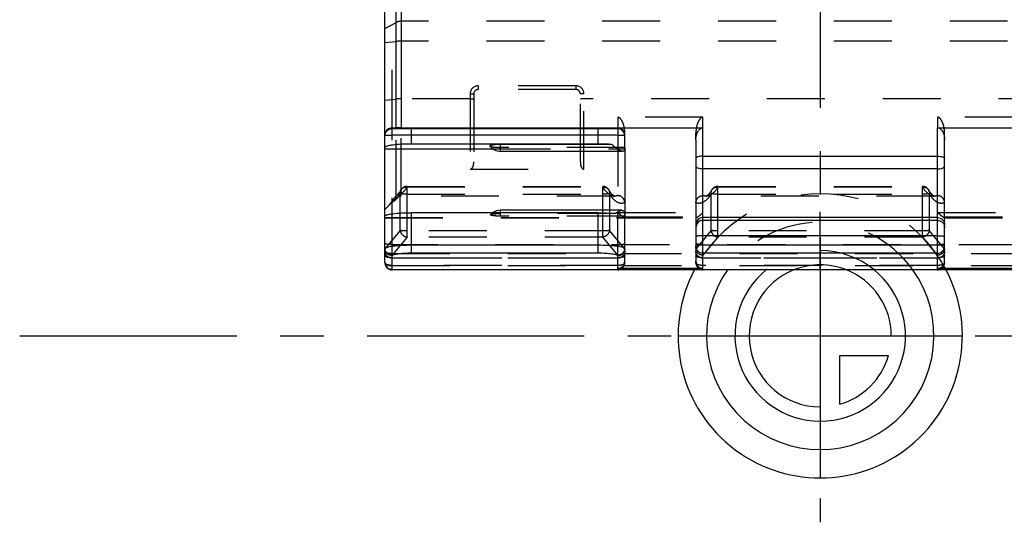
# Model space of a CAD drawing. Header units: millimetres. Extents: x 0 to 1000, y 0 to 1000.
# Tile 1 of 5: x 410 to 521, y 367 to 423. Entities that reach past the tile are written whole.
import ezdxf

# ---------------------------------------------------------------- set-up
doc = ezdxf.new("R2010")
doc.units = ezdxf.units.MM
doc.header["$LTSCALE"] = 65.185185
doc.linetypes.add('CENTER', pattern=[0.6, 0.375, -0.075, 0.075, -0.075])
doc.linetypes.add('HIDDEN', pattern=[0.2, 0.1, -0.1])
for name, color, linetype in [('ACHSEN_S', 7, 'CONTINUOUS'), ('FASEN', 7, 'CONTINUOUS'), ('FLAECHEN', 7, 'CONTINUOUS'), ('KOERPER', 7, 'CONTINUOUS'), ('KONST.EL_MIT_GEO', 7, 'CONTINUOUS'), ('KURVEN', 7, 'CONTINUOUS')]:
    doc.layers.add(name, color=color, linetype=linetype)

msp = doc.modelspace()

# ---------------------------------------------------------------- linework, layer by layer
at = {"layer": 'ACHSEN_S', "color": 40, "linetype": 'CENTER'}
for p, q in [((500, 633.35), (500, 366.65)), ((409.88, 387.65), (590.12, 387.65))]:
    msp.add_line(p, q, dxfattribs=at)
at = {"layer": 'FASEN', "color": 8, "linetype": 'HIDDEN'}
msp.add_line((452.27, 403.16), (451.32, 402.21), dxfattribs=at)
at = {"layer": 'FLAECHEN', "color": 8, "linetype": 'HIDDEN'}
for p, q in [((476.87, 403.39), (452.83, 403.39)), ((512.87, 403.39), (487.13, 403.39))]:
    msp.add_line(p, q, dxfattribs=at)
at = {"layer": 'KOERPER', "color": 7, "linetype": 'Continuous'}
for p, q in [((464, 408.43), (464, 409.2)), ((477.76, 408.43), (464, 408.43)), ((477.67, 401.79), (464, 401.79)), ((464, 401.52), (464, 401.79))]:
    msp.add_line(p, q, dxfattribs=at)
at = {"layer": 'KOERPER', "color": 8, "linetype": 'HIDDEN'}
msp.add_line((464, 401.14), (464, 401.52), dxfattribs=at)
at = {"layer": 'KOERPER', "color": 7, "linetype": 'Continuous'}
for centre, start, end in [((464, 409.93), 217.2416, 270), ((464, 400.29), 90, 124.8662)]:
    msp.add_arc(centre, 1.5, start, end, dxfattribs=at)
at = {"layer": 'KOERPER', "color": 8, "linetype": 'HIDDEN'}
msp.add_arc((464, 400.29), 1.5, 124.8662, 137.7459, dxfattribs=at)
at = {"layer": 'KOERPER', "color": 7, "linetype": 'Continuous'}
msp.add_open_spline([(464, 409.2), (463.92, 409.2), (463.75, 409.2), (463.52, 409.19), (463.31, 409.17), (463.12, 409.15), (462.98, 409.12), (462.88, 409.1), (462.83, 409.08), (462.81, 409.06), (462.8, 409.04), (462.8, 409.03), (462.81, 409.03)], degree=3, knots=[0, 0, 0, 0, 0.199572, 0.390695, 0.565129, 0.715621, 0.835971, 0.921721, 0.951033, 0.971777, 0.986088, 1, 1, 1, 1], dxfattribs=at)
at = {"layer": 'KOERPER', "color": 8, "linetype": 'HIDDEN'}
for points, knots in [([(462.81, 409.03), (462.82, 409.01), (462.86, 408.99), (462.94, 408.97), (463.06, 408.94), (463.27, 408.91), (463.59, 408.89), (463.86, 408.88), (464, 408.88)], [0, 0, 0, 0, 0.041639, 0.11179, 0.210278, 0.334508, 0.643845, 1, 1, 1, 1]), ([(464, 401.14), (463.85, 401.14), (463.57, 401.14), (463.24, 401.17), (463.04, 401.2), (462.95, 401.23), (462.91, 401.25), (462.89, 401.26), (462.88, 401.28), (462.89, 401.29), (462.89, 401.3)], [0, 0, 0, 0, 0.393714, 0.719599, 0.839263, 0.923436, 0.951707, 0.971403, 0.985237, 1, 1, 1, 1]), ([(462.89, 401.3), (462.9, 401.31), (462.94, 401.33), (463.02, 401.35), (463.13, 401.37), (463.33, 401.4), (463.62, 401.42), (463.87, 401.43), (464, 401.43)], [0, 0, 0, 0, 0.043829, 0.115715, 0.215164, 0.33955, 0.647163, 1, 1, 1, 1])]:
    msp.add_open_spline(points, degree=3, knots=knots, dxfattribs=at)
at = {"layer": 'KONST.EL_MIT_GEO', "color": 7, "linetype": 'Continuous'}
for p, q in [((452.83, 432.32), (452.83, 411.08)), ((451, 401.3), (451, 431.29)), ((452.27, 411.08), (452.27, 432.15)), ((451.8, 410.99), (451.8, 411.09)), ((451.8, 411.09), (452.27, 411.08)), ((452.83, 411.08), (486.8, 411.08)), ((475, 410.95), (454, 410.95)), ((454, 409.25), (454, 410.95)), ((475, 410.26), (454, 410.26)), ((475, 409.25), (475, 410.95)), ((477.2, 411.08), (477.2, 410.99)), ((478, 408.88), (478, 410.28)), ((486.8, 395.23), (486.8, 411.08)), ((513.2, 411.08), (547.17, 411.08)), ((513.2, 395.23), (513.2, 411.08)), ((475, 409.25), (454, 409.25)), ((476.54, 409.2), (464, 409.2)), ((486, 409.72), (486, 396.07)), ((514, 396.07), (514, 409.72)), ((451, 408.72), (463.12, 408.72)), ((478, 408.86), (478, 401.3)), ((486.8, 407.88), (513.2, 407.88)), ((513.2, 406.45), (486.8, 406.45)), ((475, 401.52), (454, 401.52)), ((454, 396.95), (454, 401.52)), ((475, 396.95), (475, 401.52)), ((451, 395.89), (451, 401.13)), ((478, 396.07), (478, 401.13)), ((513.2, 400.97), (486.8, 400.97)), ((513.2, 400.66), (486.8, 400.66)), ((513.2, 398.93), (486.8, 398.93)), ((475, 397.85), (454, 397.85)), ((475, 396.95), (454, 396.95)), ((513.2, 397.85), (486.8, 397.85)), ((513.2, 396.95), (486.8, 396.95)), ((451.8, 395.09), (451.8, 396.67)), ((477.2, 395.23), (477.2, 396.67)), ((451.8, 395.12), (548.2, 395.12)), ((451.8, 395.11), (548.2, 395.11)), ((477.2, 395.09), (451.8, 395.09)), ((486.8, 395.23), (477.2, 395.23)), ((477.2, 395.11), (477.2, 395.09)), ((486.8, 395.09), (486.8, 395.11)), ((513.2, 395.09), (486.8, 395.09)), ((522.8, 395.23), (513.2, 395.23)), ((513.2, 395.11), (513.2, 395.09))]:
    msp.add_line(p, q, dxfattribs=at)
at = {"layer": 'KONST.EL_MIT_GEO', "color": 8, "linetype": 'HIDDEN'}
for p, q in [((451.8, 411.09), (451.8, 423.44)), ((451, 422.27), (452.27, 422.95)), ((547.17, 423.08), (452.83, 423.08)), ((451, 420.7), (452.27, 420.81)), ((547.17, 420.83), (452.83, 420.83)), ((472.5, 415.82), (461.5, 415.82)), ((461.5, 415.82), (461.5, 415.39)), ((472.5, 415.82), (472.5, 415.39)), ((460.6, 414.92), (460.6, 406.43)), ((461, 414.89), (461, 407.25)), ((472.5, 415.39), (461.5, 415.39)), ((473, 407.25), (473, 414.89)), ((473.4, 406.43), (473.4, 414.92)), ((451, 414.21), (452.27, 414.32)), ((460.6, 414.34), (452.83, 414.34)), ((526.6, 414.34), (473.4, 414.34)), ((486.8, 412.27), (477.2, 412.27)), ((477.2, 412.27), (477.2, 411.08)), ((486.8, 411.08), (486.8, 412.27)), ((522.8, 412.27), (513.2, 412.27)), ((513.2, 412.27), (513.2, 411.08)), ((451.8, 396.67), (451.8, 410.99)), ((452.27, 403.16), (452.27, 411.08)), ((452.83, 403.39), (452.83, 411.08)), ((477.2, 410.99), (477.2, 403.45)), ((478, 410.28), (478, 410.48)), ((486, 409.72), (486, 410.48)), ((514, 409.72), (514, 410.48)), ((463.12, 408.72), (478, 408.72)), ((477.99, 408.88), (464, 408.88)), ((478, 408.86), (478, 408.88)), ((460.6, 406.43), (473.4, 406.43)), ((452.27, 403.43), (452.32, 403.48)), ((452.72, 399.53), (452.72, 403.67)), ((453.49, 404.49), (475.51, 404.49)), ((453.49, 398.78), (453.49, 404.49)), ((453.49, 404.42), (475.51, 404.42)), ((453.49, 403.61), (475.51, 403.61)), ((475.51, 398.78), (475.51, 404.49)), ((476.2, 404.09), (476.2, 404.09)), ((476.28, 403.67), (476.28, 399.53)), ((487.72, 399.53), (487.72, 403.67)), ((488.49, 404.49), (511.51, 404.49)), ((488.49, 398.78), (488.49, 404.49)), ((488.49, 404.42), (511.51, 404.42)), ((488.49, 403.61), (511.51, 403.61)), ((511.51, 398.78), (511.51, 404.49)), ((512.2, 404.09), (512.2, 404.09)), ((512.28, 403.67), (512.28, 399.53)), ((476.87, 403.39), (476.87, 403.39)), ((487.13, 403.39), (487.13, 403.39)), ((512.87, 403.39), (512.87, 403.39)), ((451, 401.13), (451, 401.3)), ((476.94, 401.43), (464, 401.43)), ((477.2, 401.55), (486.8, 401.55)), ((477.2, 396.67), (477.2, 401.55)), ((478, 401.13), (478, 401.3)), ((513.2, 401.55), (522.8, 401.55)), ((451, 400.98), (478, 400.98)), ((451, 400.95), (486.02, 400.95)), ((478, 401.14), (464, 401.14)), ((477.99, 400.96), (486.01, 400.96)), ((478, 401.06), (486, 401.06)), ((513.98, 400.95), (541, 400.95)), ((513.99, 400.96), (522.01, 400.96)), ((514, 401.06), (522, 401.06)), ((452.72, 399.53), (451, 397.44)), ((475.51, 399.47), (453.49, 399.47)), ((478, 397.44), (476.28, 399.53)), ((487.72, 399.53), (486, 397.44)), ((511.51, 399.47), (488.49, 399.47)), ((514, 397.44), (512.28, 399.53)), ((453.49, 398.78), (451.8, 396.72)), ((475.51, 398.78), (453.49, 398.78)), ((477.2, 396.72), (475.51, 398.78)), ((488.49, 398.78), (486.8, 396.72)), ((511.51, 398.78), (488.49, 398.78)), ((513.2, 396.72), (511.51, 398.78)), ((548.2, 397.92), (451.8, 397.92)), ((451.8, 396.94), (548.2, 396.94)), ((451.8, 396.45), (477.2, 396.45)), ((477.2, 396.4), (451.8, 396.4)), ((478, 395.89), (478, 396.07)), ((486, 395.89), (486, 396.07)), ((486.8, 396.45), (513.2, 396.45)), ((513.2, 396.4), (486.8, 396.4)), ((514, 395.89), (514, 396.07)), ((477.2, 395.58), (451.8, 395.58)), ((451.8, 395.56), (548.2, 395.56)), ((477.2, 395.09), (451.8, 395.09)), ((477.2, 395.11), (477.2, 395.23)), ((513.2, 395.58), (486.8, 395.58)), ((486.8, 395.11), (486.8, 395.23)), ((513.2, 395.09), (486.8, 395.09)), ((513.2, 395.11), (513.2, 395.23))]:
    msp.add_line(p, q, dxfattribs=at)
for points in [[(452.49, 403.65), (452.47, 403.63), (452.42, 403.57), (452.38, 403.53), (452.33, 403.49), (452.32, 403.48)], [(452.8, 404.09), (452.79, 404.08), (452.75, 404), (452.7, 403.93), (452.66, 403.87), (452.62, 403.81), (452.58, 403.75), (452.54, 403.7), (452.5, 403.66), (452.49, 403.65)], [(476.71, 403.46), (476.68, 403.48), (476.63, 403.52), (476.58, 403.57), (476.52, 403.64), (476.45, 403.71), (476.39, 403.8), (476.32, 403.9), (476.24, 404.02), (476.2, 404.09)], [(487.8, 404.09), (487.76, 404.03), (487.69, 403.91), (487.62, 403.81), (487.55, 403.72), (487.49, 403.64), (487.43, 403.58), (487.37, 403.52), (487.32, 403.48), (487.29, 403.46)], [(512.71, 403.46), (512.68, 403.48), (512.63, 403.52), (512.58, 403.57), (512.52, 403.64), (512.45, 403.71), (512.39, 403.8), (512.32, 403.9), (512.24, 404.02), (512.2, 404.09)], [(476.87, 403.39), (476.85, 403.39), (476.84, 403.39), (476.82, 403.4), (476.79, 403.41), (476.76, 403.42), (476.73, 403.45), (476.71, 403.46)], [(487.29, 403.46), (487.28, 403.45), (487.24, 403.43), (487.21, 403.41), (487.18, 403.4), (487.16, 403.39), (487.15, 403.39), (487.13, 403.39)], [(512.87, 403.39), (512.85, 403.39), (512.84, 403.39), (512.82, 403.4), (512.79, 403.41), (512.76, 403.42), (512.73, 403.45), (512.71, 403.46)]]:
    msp.add_lwpolyline(points, dxfattribs=at)
for centre, radius, start, end in [((461.5, 414.92), 0.9, 90.0012, 179.999), ((472.5, 414.92), 0.9, 0.0009, 89.9989), ((461.5, 414.89), 0.5, 90.0005, 180.0023), ((472.5, 414.89), 0.5, 359.9977, 89.9996), ((452.8, 402.87), 0.774, 123.3567, 128.1515), ((453.49, 403.69), 0.8, 90, 150.0761), ((453.35, 403.77), 0.636, 145.8494, 150.0466), ((475.51, 403.69), 0.8, 29.9222, 90), ((475.59, 403.48), 0.947, 90.2931, 94.7405), ((488.49, 403.69), 0.8, 90, 150.0798), ((511.51, 403.69), 0.8, 29.9222, 90), ((511.59, 403.48), 0.947, 90.2931, 94.7405), ((452.83, 402.59), 0.8, 90, 135), ((476.88, 404.44), 1.05, 251.9756, 257.9714), ((476.87, 404.37), 0.985, 257.9798, 269.9424), ((487.13, 404.36), 0.972, 270.0031, 276.2073), ((512.88, 404.44), 1.05, 251.9756, 257.9714), ((512.87, 404.37), 0.985, 257.9798, 269.9424), ((477.2, 395.89), 0.8, 284.1541, 360), ((486.8, 395.89), 0.8, 180, 255.8968), ((513.2, 395.89), 0.8, 284.1541, 360)]:
    msp.add_arc(centre, radius, start, end, dxfattribs=at)
at = {"layer": 'KONST.EL_MIT_GEO', "color": 7, "linetype": 'Continuous'}
for centre, radius, start, end in [((475.64, 409), 2.36, 355.3582, 357.2775), ((477.95, 401.13), 0.0515, 0.0118, 7.4882), ((451.8, 395.91), 0.8, 180, 270), ((451.8, 395.89), 0.8, 180, 270), ((451.12, 395.89), 0.117, 180.0253, 187.6533), ((477.2, 395.89), 0.8, 270, 284.1541), ((486.8, 395.89), 0.8, 255.8968, 270), ((513.2, 395.89), 0.8, 270, 284.1541)]:
    msp.add_arc(centre, radius, start, end, dxfattribs=at)
for centre, major_axis, ratio, start_param, end_param in [((477.2, 410.28), (0.8, 0), 0.995638, 0, 1.570796), ((477.2, 396.07), (0, 0.835), 0.957542, -3.141593, -1.570796), ((486.8, 396.07), (0, 0.835), 0.957542, -4.712389, -3.141593), ((513.2, 396.07), (0, 0.835), 0.957542, -3.141593, -1.570796)]:
    msp.add_ellipse(centre, major_axis=major_axis, ratio=ratio, start_param=start_param, end_param=end_param, dxfattribs=at)
at = {"layer": 'KONST.EL_MIT_GEO', "color": 8, "linetype": 'HIDDEN'}
for centre, major_axis, start_param, end_param in [((451.8, 398.5), (0.68, 1.28), -3.695368, -3.594066), ((477.2, 398.5), (-0.68, 1.28), -2.689119, -2.587817), ((486.8, 398.5), (0.68, 1.28), -3.695368, -3.594066), ((513.2, 398.5), (-0.68, 1.28), -2.689119, -2.587817)]:
    msp.add_ellipse(centre, major_axis=major_axis, ratio=0.327533, start_param=start_param, end_param=end_param, dxfattribs=at)
for points, knots in [([(452.83, 423.08), (452.78, 423.08), (452.59, 423.07), (452.39, 423.02), (452.27, 422.95)], [0, 0, 0, 0, 0.268264, 1, 1, 1, 1]), ([(452.83, 420.83), (452.78, 420.83), (452.59, 420.83), (452.4, 420.82), (452.27, 420.81)], [0, 0, 0, 0, 0.275608, 1, 1, 1, 1]), ([(460.6, 414.92), (460.65, 414.92), (460.75, 414.92), (460.86, 414.92), (460.93, 414.91), (460.97, 414.9), (460.99, 414.9), (461, 414.89), (461, 414.89)], [0, 0, 0, 0, 0.378523, 0.699801, 0.823499, 0.916079, 0.97462, 1, 1, 1, 1]), ([(473.4, 414.92), (473.35, 414.92), (473.25, 414.92), (473.14, 414.92), (473.07, 414.91), (473.03, 414.9), (473.01, 414.9), (473, 414.89), (473, 414.89)], [0, 0, 0, 0, 0.378523, 0.699801, 0.823499, 0.916079, 0.97462, 1, 1, 1, 1]), ([(452.83, 414.34), (452.78, 414.34), (452.59, 414.34), (452.4, 414.34), (452.27, 414.32)], [0, 0, 0, 0, 0.275608, 1, 1, 1, 1]), ([(460.6, 414.34), (460.65, 414.34), (460.75, 414.34), (460.86, 414.34), (460.93, 414.33), (460.97, 414.32), (460.99, 414.32), (461, 414.31), (461, 414.31)], [0, 0, 0, 0, 0.378523, 0.699801, 0.823499, 0.916079, 0.97462, 1, 1, 1, 1]), ([(473.4, 414.34), (473.35, 414.34), (473.25, 414.34), (473.14, 414.34), (473.07, 414.33), (473.03, 414.32), (473.01, 414.32), (473, 414.31), (473, 414.31)], [0, 0, 0, 0, 0.378523, 0.699801, 0.823499, 0.916079, 0.97462, 1, 1, 1, 1]), ([(478, 410.48), (478, 410.66), (477.97, 411.01), (477.87, 411.43), (477.75, 411.75), (477.62, 411.98), (477.46, 412.19), (477.29, 412.27), (477.2, 412.27)], [0, 0, 0, 0, 0.250064, 0.500184, 0.625414, 0.750704, 0.87596, 1, 1, 1, 1]), ([(486.8, 412.27), (486.71, 412.27), (486.54, 412.19), (486.38, 411.98), (486.25, 411.75), (486.13, 411.43), (486.03, 411.01), (486, 410.66), (486, 410.48)], [0, 0, 0, 0, 0.124041, 0.249297, 0.374587, 0.499817, 0.749937, 1, 1, 1, 1]), ([(514, 410.48), (514, 410.66), (513.97, 411.01), (513.87, 411.43), (513.75, 411.75), (513.62, 411.98), (513.46, 412.19), (513.29, 412.27), (513.2, 412.27)], [0, 0, 0, 0, 0.250064, 0.500184, 0.625414, 0.750704, 0.87596, 1, 1, 1, 1]), ([(460.6, 406.43), (460.66, 406.43), (460.76, 406.47), (460.87, 406.6), (460.95, 406.78), (460.99, 407.01), (461, 407.17), (461, 407.25)], [0, 0, 0, 0, 0.172363, 0.297997, 0.525431, 0.756386, 1, 1, 1, 1]), ([(473, 407.25), (473, 407.17), (473.01, 407.01), (473.05, 406.78), (473.13, 406.6), (473.24, 406.47), (473.34, 406.43), (473.4, 406.43)], [0, 0, 0, 0, 0.243617, 0.474575, 0.702012, 0.82765, 1, 1, 1, 1]), ([(452.72, 403.67), (452.69, 403.61), (452.57, 403.42), (452.43, 403.23), (452.32, 403.1)], [0, 0, 0, 0, 0.270367, 1, 1, 1, 1]), ([(452.37, 403.52), (452.47, 403.58), (452.63, 403.64), (452.79, 403.65), (452.83, 403.65)], [0, 0, 0, 0, 0.747089, 1, 1, 1, 1]), ([(452.72, 403.67), (452.71, 403.7), (452.7, 403.85), (452.74, 403.99), (452.8, 404.09)], [0, 0, 0, 0, 0.255994, 1, 1, 1, 1]), ([(453.49, 403.61), (453.4, 403.61), (453.24, 403.61), (453.02, 403.62), (452.85, 403.64), (452.75, 403.66), (452.72, 403.67)], [0, 0, 0, 0, 0.331515, 0.62793, 0.858498, 1, 1, 1, 1]), ([(452.82, 404.13), (452.87, 404.2), (453.01, 404.33), (453.18, 404.39), (453.27, 404.41)], [0, 0, 0, 0, 0.491254, 1, 1, 1, 1]), ([(453.1, 403.89), (453.08, 403.87), (452.99, 403.78), (452.9, 403.7), (452.83, 403.65)], [0, 0, 0, 0, 0.262827, 1, 1, 1, 1]), ([(453.49, 404.42), (453.46, 404.37), (453.34, 404.18), (453.21, 404.01), (453.1, 403.89)], [0, 0, 0, 0, 0.269374, 1, 1, 1, 1]), ([(476.24, 403.59), (476.18, 403.64), (475.89, 403.87), (475.66, 404.17), (475.51, 404.42)], [0, 0, 0, 0, 0.216421, 1, 1, 1, 1]), ([(476.28, 403.67), (476.25, 403.66), (476.15, 403.64), (475.98, 403.62), (475.76, 403.61), (475.6, 403.61), (475.51, 403.61)], [0, 0, 0, 0, 0.141624, 0.372306, 0.668714, 1, 1, 1, 1]), ([(475.58, 404.42), (475.71, 404.42), (475.96, 404.37), (476.14, 404.19), (476.2, 404.09)], [0, 0, 0, 0, 0.512294, 1, 1, 1, 1]), ([(476.2, 404.09), (476.26, 403.99), (476.3, 403.85), (476.29, 403.7), (476.28, 403.67)], [0, 0, 0, 0, 0.74441, 1, 1, 1, 1]), ([(476.56, 403.44), (476.53, 403.45), (476.42, 403.49), (476.32, 403.54), (476.24, 403.59)], [0, 0, 0, 0, 0.24003, 1, 1, 1, 1]), ([(477.02, 402.79), (476.88, 402.89), (476.6, 403.16), (476.39, 403.48), (476.28, 403.67)], [0, 0, 0, 0, 0.449641, 1, 1, 1, 1]), ([(487.72, 403.67), (487.61, 403.48), (487.4, 403.16), (487.12, 402.89), (486.98, 402.79)], [0, 0, 0, 0, 0.550408, 1, 1, 1, 1]), ([(487.76, 403.59), (487.73, 403.58), (487.63, 403.52), (487.53, 403.47), (487.45, 403.44)], [0, 0, 0, 0, 0.26147, 1, 1, 1, 1]), ([(487.72, 403.67), (487.71, 403.7), (487.7, 403.85), (487.74, 403.99), (487.8, 404.09)], [0, 0, 0, 0, 0.255992, 1, 1, 1, 1]), ([(488.49, 403.61), (488.4, 403.61), (488.24, 403.61), (488.02, 403.62), (487.85, 403.64), (487.75, 403.66), (487.72, 403.67)], [0, 0, 0, 0, 0.331515, 0.62793, 0.858498, 1, 1, 1, 1]), ([(488.49, 404.42), (488.43, 404.33), (488.23, 404.02), (487.98, 403.74), (487.76, 403.59)], [0, 0, 0, 0, 0.287006, 1, 1, 1, 1]), ([(487.8, 404.09), (487.86, 404.2), (488.07, 404.39), (488.35, 404.43), (488.49, 404.42)], [0, 0, 0, 0, 0.48591, 1, 1, 1, 1]), ([(512.24, 403.59), (512.18, 403.64), (511.89, 403.87), (511.66, 404.17), (511.51, 404.42)], [0, 0, 0, 0, 0.216421, 1, 1, 1, 1]), ([(512.28, 403.67), (512.25, 403.66), (512.15, 403.64), (511.98, 403.62), (511.76, 403.61), (511.6, 403.61), (511.51, 403.61)], [0, 0, 0, 0, 0.141624, 0.372306, 0.668714, 1, 1, 1, 1]), ([(511.58, 404.42), (511.71, 404.42), (511.96, 404.37), (512.14, 404.19), (512.2, 404.09)], [0, 0, 0, 0, 0.512294, 1, 1, 1, 1]), ([(512.2, 404.09), (512.26, 403.99), (512.3, 403.85), (512.29, 403.7), (512.28, 403.67)], [0, 0, 0, 0, 0.74441, 1, 1, 1, 1]), ([(512.56, 403.44), (512.53, 403.45), (512.42, 403.49), (512.32, 403.54), (512.24, 403.59)], [0, 0, 0, 0, 0.24003, 1, 1, 1, 1]), ([(513.02, 402.79), (512.88, 402.89), (512.6, 403.16), (512.39, 403.48), (512.28, 403.67)], [0, 0, 0, 0, 0.449641, 1, 1, 1, 1]), ([(451.32, 402.21), (451.35, 402.24), (451.47, 402.37), (451.58, 402.51), (451.66, 402.62)], [0, 0, 0, 0, 0.234924, 1, 1, 1, 1]), ([(452.21, 403.37), (452.08, 403.24), (451.91, 402.98), (451.73, 402.72), (451.66, 402.62)], [0, 0, 0, 0, 0.596962, 1, 1, 1, 1]), ([(452.32, 403.1), (452.27, 403.05), (452.08, 402.85), (451.85, 402.68), (451.66, 402.62)], [0, 0, 0, 0, 0.283563, 1, 1, 1, 1]), ([(477.2, 403.45), (477.17, 403.44), (477.07, 403.41), (476.95, 403.39), (476.87, 403.39)], [0, 0, 0, 0, 0.256775, 1, 1, 1, 1]), ([(478, 402.64), (477.84, 402.58), (477.49, 402.53), (477.16, 402.69), (477.02, 402.79)], [0, 0, 0, 0, 0.485581, 1, 1, 1, 1]), ([(478, 402.64), (478, 402.85), (477.83, 403.27), (477.4, 403.44), (477.2, 403.45)], [0, 0, 0, 0, 0.500462, 1, 1, 1, 1]), ([(486, 402.64), (486, 402.85), (486.17, 403.27), (486.6, 403.44), (486.8, 403.45)], [0, 0, 0, 0, 0.500462, 1, 1, 1, 1]), ([(486.98, 402.79), (486.84, 402.69), (486.51, 402.53), (486.16, 402.58), (486, 402.64)], [0, 0, 0, 0, 0.514413, 1, 1, 1, 1]), ([(487.13, 403.39), (487.1, 403.39), (486.99, 403.39), (486.88, 403.42), (486.8, 403.45)], [0, 0, 0, 0, 0.245566, 1, 1, 1, 1]), ([(513.2, 403.45), (513.17, 403.44), (513.07, 403.41), (512.95, 403.39), (512.87, 403.39)], [0, 0, 0, 0, 0.256775, 1, 1, 1, 1]), ([(514, 402.64), (513.84, 402.58), (513.49, 402.53), (513.16, 402.69), (513.02, 402.79)], [0, 0, 0, 0, 0.485581, 1, 1, 1, 1]), ([(514, 402.64), (514, 402.85), (513.83, 403.27), (513.4, 403.44), (513.2, 403.45)], [0, 0, 0, 0, 0.500462, 1, 1, 1, 1]), ([(451, 401.94), (451.03, 401.96), (451.14, 402.04), (451.24, 402.13), (451.32, 402.21)], [0, 0, 0, 0, 0.237155, 1, 1, 1, 1]), ([(477.79, 401.05), (477.69, 401.12), (477.49, 401.28), (477.3, 401.46), (477.2, 401.55)], [0, 0, 0, 0, 0.460293, 1, 1, 1, 1]), ([(486.11, 400.98), (486.16, 401.01), (486.27, 401.09), (486.5, 401.27), (486.68, 401.44), (486.8, 401.55)], [0, 0, 0, 0, 0.191694, 0.434854, 1, 1, 1, 1]), ([(513.89, 400.98), (513.84, 401.01), (513.73, 401.09), (513.5, 401.27), (513.32, 401.44), (513.2, 401.55)], [0, 0, 0, 0, 0.191694, 0.434854, 1, 1, 1, 1]), ([(477.89, 400.98), (477.88, 400.99), (477.85, 401.01), (477.81, 401.03), (477.79, 401.05)], [0, 0, 0, 0, 0.222573, 1, 1, 1, 1]), ([(477.98, 400.95), (477.97, 400.95), (477.94, 400.96), (477.91, 400.97), (477.89, 400.98)], [0, 0, 0, 0, 0.178959, 1, 1, 1, 1]), ([(477.99, 400.96), (478, 400.96), (478, 400.96), (478, 400.97), (478, 400.97)], [0, 0, 0, 0, 0.537214, 1, 1, 1, 1]), ([(486, 400.97), (486, 400.97), (486, 400.96), (486, 400.96), (486.01, 400.96)], [0, 0, 0, 0, 0.462786, 1, 1, 1, 1]), ([(486.02, 400.95), (486.03, 400.95), (486.06, 400.96), (486.09, 400.97), (486.11, 400.98)], [0, 0, 0, 0, 0.178959, 1, 1, 1, 1]), ([(513.98, 400.95), (513.97, 400.95), (513.94, 400.96), (513.91, 400.97), (513.89, 400.98)], [0, 0, 0, 0, 0.178959, 1, 1, 1, 1]), ([(513.99, 400.96), (514, 400.96), (514, 400.96), (514, 400.97), (514, 400.97)], [0, 0, 0, 0, 0.537214, 1, 1, 1, 1]), ([(453.49, 399.47), (453.4, 399.47), (453.24, 399.47), (453.02, 399.48), (452.85, 399.5), (452.75, 399.51), (452.72, 399.53)], [0, 0, 0, 0, 0.331286, 0.627694, 0.858376, 1, 1, 1, 1]), ([(452.72, 399.53), (452.74, 399.34), (452.92, 398.97), (453.3, 398.8), (453.49, 398.78)], [0, 0, 0, 0, 0.497933, 1, 1, 1, 1]), ([(476.28, 399.53), (476.25, 399.51), (476.15, 399.5), (475.98, 399.48), (475.76, 399.47), (475.6, 399.47), (475.51, 399.47)], [0, 0, 0, 0, 0.141624, 0.372306, 0.668714, 1, 1, 1, 1]), ([(476.28, 399.53), (476.26, 399.34), (476.08, 398.97), (475.7, 398.8), (475.51, 398.78)], [0, 0, 0, 0, 0.497933, 1, 1, 1, 1]), ([(488.49, 399.47), (488.4, 399.47), (488.24, 399.47), (488.02, 399.48), (487.85, 399.5), (487.75, 399.51), (487.72, 399.53)], [0, 0, 0, 0, 0.331286, 0.627694, 0.858376, 1, 1, 1, 1]), ([(487.72, 399.53), (487.74, 399.34), (487.92, 398.97), (488.3, 398.8), (488.49, 398.78)], [0, 0, 0, 0, 0.497933, 1, 1, 1, 1]), ([(512.28, 399.53), (512.25, 399.51), (512.15, 399.5), (511.98, 399.48), (511.76, 399.47), (511.6, 399.47), (511.51, 399.47)], [0, 0, 0, 0, 0.141624, 0.372306, 0.668714, 1, 1, 1, 1]), ([(512.28, 399.53), (512.26, 399.34), (512.08, 398.97), (511.7, 398.8), (511.51, 398.78)], [0, 0, 0, 0, 0.497933, 1, 1, 1, 1]), ([(451.8, 397.92), (451.7, 397.92), (451.51, 397.93), (451.26, 397.96), (451.1, 397.99), (451, 398.04), (451, 398.07)], [0, 0, 0, 0, 0.368897, 0.683716, 0.900241, 1, 1, 1, 1]), ([(477.2, 397.92), (477.3, 397.92), (477.49, 397.93), (477.74, 397.96), (477.9, 397.99), (478, 398.04), (478, 398.07)], [0, 0, 0, 0, 0.368897, 0.683716, 0.900241, 1, 1, 1, 1]), ([(486.8, 397.92), (486.7, 397.92), (486.51, 397.93), (486.26, 397.96), (486.1, 397.99), (486, 398.04), (486, 398.07)], [0, 0, 0, 0, 0.368897, 0.683716, 0.900241, 1, 1, 1, 1]), ([(513.2, 397.92), (513.3, 397.92), (513.49, 397.93), (513.74, 397.96), (513.9, 397.99), (514, 398.04), (514, 398.07)], [0, 0, 0, 0, 0.368897, 0.683716, 0.900241, 1, 1, 1, 1]), ([(451.8, 396.72), (451.61, 396.73), (451.22, 396.88), (451.02, 397.25), (451, 397.44)], [0, 0, 0, 0, 0.506073, 1, 1, 1, 1]), ([(451, 397.19), (451, 397.15), (451.05, 397.09), (451.14, 397.04), (451.28, 396.99), (451.51, 396.95), (451.7, 396.94), (451.8, 396.94)], [0, 0, 0, 0, 0.128722, 0.225871, 0.346849, 0.649124, 1, 1, 1, 1]), ([(451.8, 396.4), (451.7, 396.4), (451.49, 396.44), (451.22, 396.61), (451.04, 396.87), (451, 397.08), (451, 397.18)], [0, 0, 0, 0, 0.252796, 0.503908, 0.752734, 1, 1, 1, 1]), ([(478, 397.44), (477.98, 397.25), (477.78, 396.88), (477.39, 396.73), (477.2, 396.72)], [0, 0, 0, 0, 0.493927, 1, 1, 1, 1]), ([(478, 397.18), (478, 397.08), (477.96, 396.87), (477.78, 396.61), (477.51, 396.44), (477.3, 396.4), (477.2, 396.4)], [0, 0, 0, 0, 0.247266, 0.496092, 0.747204, 1, 1, 1, 1]), ([(486.8, 396.72), (486.61, 396.73), (486.22, 396.88), (486.02, 397.25), (486, 397.44)], [0, 0, 0, 0, 0.506073, 1, 1, 1, 1]), ([(486.8, 396.4), (486.7, 396.4), (486.49, 396.44), (486.22, 396.61), (486.04, 396.87), (486, 397.08), (486, 397.18)], [0, 0, 0, 0, 0.252796, 0.503908, 0.752734, 1, 1, 1, 1]), ([(514, 397.44), (513.98, 397.25), (513.78, 396.88), (513.39, 396.73), (513.2, 396.72)], [0, 0, 0, 0, 0.493927, 1, 1, 1, 1]), ([(514, 397.18), (514, 397.08), (513.96, 396.87), (513.78, 396.61), (513.51, 396.44), (513.3, 396.4), (513.2, 396.4)], [0, 0, 0, 0, 0.247266, 0.496092, 0.747204, 1, 1, 1, 1]), ([(451.8, 396.45), (451.7, 396.45), (451.51, 396.46), (451.28, 396.49), (451.14, 396.54), (451.05, 396.59), (451, 396.64), (451, 396.68)], [0, 0, 0, 0, 0.354644, 0.65951, 0.780859, 0.877294, 1, 1, 1, 1]), ([(451, 395.91), (451, 395.8), (451.22, 395.65), (451.5, 395.58), (451.7, 395.56), (451.8, 395.56)], [0, 0, 0, 0, 0.369526, 0.664459, 1, 1, 1, 1]), ([(451, 395.89), (451, 395.78), (451.04, 395.57), (451.22, 395.31), (451.49, 395.13), (451.7, 395.09), (451.8, 395.09)], [0, 0, 0, 0, 0.249017, 0.498592, 0.748987, 1, 1, 1, 1]), ([(451.19, 395.69), (451.16, 395.7), (451.09, 395.74), (451.01, 395.81), (451, 395.87)], [0, 0, 0, 0, 0.321364, 1, 1, 1, 1]), ([(478, 396.68), (478, 396.64), (477.95, 396.59), (477.86, 396.54), (477.72, 396.49), (477.49, 396.46), (477.3, 396.45), (477.2, 396.45)], [0, 0, 0, 0, 0.122706, 0.219141, 0.34049, 0.645356, 1, 1, 1, 1]), ([(477.2, 395.09), (477.3, 395.09), (477.51, 395.13), (477.78, 395.31), (477.96, 395.57), (478, 395.78), (478, 395.89)], [0, 0, 0, 0, 0.251003, 0.501399, 0.750972, 1, 1, 1, 1]), ([(478, 395.89), (478, 395.84), (477.95, 395.77), (477.86, 395.71), (477.72, 395.64), (477.49, 395.59), (477.3, 395.58), (477.2, 395.58)], [0, 0, 0, 0, 0.145487, 0.245647, 0.366591, 0.661716, 1, 1, 1, 1]), ([(486.8, 396.45), (486.7, 396.45), (486.51, 396.46), (486.28, 396.49), (486.14, 396.54), (486.05, 396.59), (486, 396.64), (486, 396.68)], [0, 0, 0, 0, 0.354644, 0.65951, 0.780859, 0.877294, 1, 1, 1, 1]), ([(486, 395.89), (486, 395.78), (486.04, 395.57), (486.22, 395.31), (486.49, 395.13), (486.7, 395.09), (486.8, 395.09)], [0, 0, 0, 0, 0.249017, 0.498592, 0.748987, 1, 1, 1, 1]), ([(486.8, 395.58), (486.7, 395.58), (486.51, 395.59), (486.28, 395.64), (486.14, 395.71), (486.05, 395.77), (486, 395.84), (486, 395.89)], [0, 0, 0, 0, 0.338294, 0.633414, 0.754356, 0.854515, 1, 1, 1, 1]), ([(514, 396.68), (514, 396.64), (513.95, 396.59), (513.86, 396.54), (513.72, 396.49), (513.49, 396.46), (513.3, 396.45), (513.2, 396.45)], [0, 0, 0, 0, 0.122706, 0.219141, 0.34049, 0.645356, 1, 1, 1, 1]), ([(513.2, 395.09), (513.3, 395.09), (513.51, 395.13), (513.78, 395.31), (513.96, 395.57), (514, 395.78), (514, 395.89)], [0, 0, 0, 0, 0.251003, 0.501399, 0.750972, 1, 1, 1, 1]), ([(514, 395.89), (514, 395.84), (513.95, 395.77), (513.86, 395.71), (513.72, 395.64), (513.49, 395.59), (513.3, 395.58), (513.2, 395.58)], [0, 0, 0, 0, 0.145487, 0.245647, 0.366591, 0.661716, 1, 1, 1, 1]), ([(451.8, 395.58), (451.69, 395.58), (451.48, 395.6), (451.27, 395.65), (451.19, 395.69)], [0, 0, 0, 0, 0.542358, 1, 1, 1, 1])]:
    msp.add_open_spline(points, degree=3, knots=knots, dxfattribs=at)
at = {"layer": 'KONST.EL_MIT_GEO', "color": 7, "linetype": 'Continuous'}
for points, knots in [([(451, 410.3), (451, 410.42), (451.05, 410.65), (451.26, 410.92), (451.53, 411.07), (451.71, 411.09), (451.8, 411.09)], [0, 0, 0, 0, 0.286902, 0.559934, 0.793063, 1, 1, 1, 1]), ([(451, 410.19), (451, 410.39), (451.17, 410.82), (451.6, 410.99), (451.8, 410.99)], [0, 0, 0, 0, 0.499973, 1, 1, 1, 1]), ([(451.01, 410.19), (451, 410.19), (451, 410.19), (451, 410.19), (451, 410.19)], [0, 0, 0, 0, 0.650731, 1, 1, 1, 1]), ([(454, 410.26), (453.63, 410.26), (453.09, 410.25), (452.4, 410.25), (451.96, 410.24), (451.59, 410.23), (451.31, 410.22), (451.13, 410.21), (451.04, 410.2), (451.01, 410.2), (451.01, 410.19)], [0, 0, 0, 0, 0.370483, 0.538932, 0.687984, 0.812388, 0.90782, 0.971026, 0.989857, 1, 1, 1, 1]), ([(454, 410.95), (453.86, 410.95), (453.57, 410.95), (453.17, 410.95), (452.79, 410.96), (452.46, 410.96), (452.22, 410.97), (452.06, 410.97), (451.97, 410.97), (451.9, 410.98), (451.85, 410.98), (451.82, 410.99), (451.8, 410.99), (451.8, 410.99)], [0, 0, 0, 0, 0.196023, 0.384266, 0.557373, 0.708656, 0.832433, 0.88254, 0.924165, 0.956946, 0.9806, 0.994936, 1, 1, 1, 1]), ([(452.83, 411.08), (452.78, 411.08), (452.59, 411.08), (452.4, 411.08), (452.27, 411.08)], [0, 0, 0, 0, 0.279542, 1, 1, 1, 1]), ([(477.2, 410.99), (477.2, 410.99), (477.18, 410.99), (477.15, 410.98), (477.1, 410.98), (477.03, 410.97), (476.94, 410.97), (476.78, 410.97), (476.54, 410.96), (476.21, 410.96), (475.83, 410.95), (475.43, 410.95), (475.14, 410.95), (475, 410.95)], [0, 0, 0, 0, 0.005064, 0.0194, 0.043054, 0.075834, 0.11746, 0.167567, 0.291343, 0.442627, 0.615734, 0.803977, 1, 1, 1, 1]), ([(477.92, 410.2), (477.79, 410.22), (477.44, 410.23), (476.79, 410.24), (475.95, 410.25), (475.33, 410.26), (475, 410.26)], [0, 0, 0, 0, 0.133079, 0.362022, 0.662062, 1, 1, 1, 1]), ([(478, 410.19), (478, 410.39), (477.83, 410.82), (477.4, 410.99), (477.2, 410.99)], [0, 0, 0, 0, 0.499973, 1, 1, 1, 1]), ([(478, 410.19), (478, 410.19), (477.99, 410.19), (477.97, 410.2), (477.94, 410.2), (477.92, 410.2)], [0, 0, 0, 0, 0.0764, 0.26508, 1, 1, 1, 1]), ([(486, 409.72), (486, 409.86), (486.03, 410.15), (486.13, 410.49), (486.26, 410.74), (486.4, 410.91), (486.58, 411.04), (486.73, 411.08), (486.8, 411.08)], [0, 0, 0, 0, 0.247732, 0.495898, 0.620753, 0.746291, 0.872745, 1, 1, 1, 1]), ([(513.2, 411.08), (513.27, 411.08), (513.42, 411.04), (513.6, 410.91), (513.74, 410.74), (513.87, 410.49), (513.97, 410.15), (514, 409.86), (514, 409.72)], [0, 0, 0, 0, 0.127256, 0.25371, 0.379247, 0.504102, 0.752267, 1, 1, 1, 1]), ([(454, 409.25), (453.62, 409.25), (452.91, 409.24), (452.08, 409.17), (451.53, 409.09), (451.29, 409.03), (451.14, 408.98), (451.05, 408.94), (451, 408.89), (451, 408.86)], [0, 0, 0, 0, 0.374023, 0.692201, 0.815236, 0.908177, 0.942557, 0.968832, 1, 1, 1, 1]), ([(476.54, 409.2), (476.42, 409.21), (475.91, 409.24), (475.39, 409.25), (475, 409.25)], [0, 0, 0, 0, 0.233964, 1, 1, 1, 1]), ([(477.76, 408.43), (477.68, 408.43), (477.49, 408.51), (477.21, 408.68), (476.88, 408.91), (476.66, 409.1), (476.54, 409.2)], [0, 0, 0, 0, 0.167946, 0.402964, 0.686112, 1, 1, 1, 1]), ([(477.96, 408.61), (477.94, 408.56), (477.9, 408.47), (477.8, 408.43), (477.76, 408.43)], [0, 0, 0, 0, 0.538911, 1, 1, 1, 1]), ([(477.99, 408.81), (477.99, 408.79), (477.98, 408.75), (477.98, 408.7), (477.97, 408.67)], [0, 0, 0, 0, 0.267719, 1, 1, 1, 1]), ([(486.8, 407.88), (486.7, 407.88), (486.51, 407.87), (486.28, 407.83), (486.14, 407.78), (486.05, 407.73), (486, 407.67), (486, 407.63)], [0, 0, 0, 0, 0.350585, 0.653358, 0.774741, 0.872132, 1, 1, 1, 1]), ([(513.2, 407.88), (513.3, 407.88), (513.49, 407.87), (513.72, 407.83), (513.86, 407.78), (513.95, 407.73), (514, 407.67), (514, 407.63)], [0, 0, 0, 0, 0.350585, 0.653358, 0.774741, 0.872132, 1, 1, 1, 1]), ([(486.8, 406.45), (486.7, 406.45), (486.5, 406.46), (486.22, 406.53), (486, 406.67), (486, 406.78)], [0, 0, 0, 0, 0.339177, 0.636251, 1, 1, 1, 1]), ([(513.2, 406.45), (513.3, 406.45), (513.5, 406.46), (513.78, 406.53), (514, 406.67), (514, 406.78)], [0, 0, 0, 0, 0.339177, 0.636251, 1, 1, 1, 1]), ([(451, 401.13), (451, 401.16), (451.05, 401.21), (451.14, 401.25), (451.29, 401.3), (451.53, 401.36), (452.08, 401.44), (452.91, 401.5), (453.62, 401.52), (454, 401.52)], [0, 0, 0, 0, 0.031168, 0.057443, 0.091823, 0.184764, 0.307799, 0.625977, 1, 1, 1, 1]), ([(475, 401.52), (475.18, 401.52), (475.82, 401.51), (476.47, 401.48), (476.94, 401.43)], [0, 0, 0, 0, 0.270131, 1, 1, 1, 1]), ([(476.94, 401.43), (477.06, 401.53), (477.29, 401.68), (477.55, 401.79), (477.67, 401.79)], [0, 0, 0, 0, 0.572064, 1, 1, 1, 1]), ([(477.67, 401.79), (477.72, 401.79), (477.83, 401.77), (477.95, 401.61), (477.99, 401.4), (478, 401.23), (478, 401.14)], [0, 0, 0, 0, 0.190143, 0.388803, 0.654155, 1, 1, 1, 1]), ([(486.8, 400.97), (486.6, 400.97), (486.17, 400.8), (486, 400.37), (486, 400.17)], [0, 0, 0, 0, 0.500674, 1, 1, 1, 1]), ([(486.8, 400.66), (486.6, 400.66), (486.17, 400.5), (486, 400.07), (486, 399.87)], [0, 0, 0, 0, 0.500674, 1, 1, 1, 1]), ([(513.2, 400.97), (513.4, 400.97), (513.83, 400.8), (514, 400.37), (514, 400.17)], [0, 0, 0, 0, 0.500674, 1, 1, 1, 1]), ([(513.2, 400.66), (513.4, 400.66), (513.83, 400.5), (514, 400.07), (514, 399.87)], [0, 0, 0, 0, 0.500674, 1, 1, 1, 1]), ([(486.8, 398.93), (486.7, 398.93), (486.51, 398.93), (486.26, 398.91), (486.1, 398.88), (486.02, 398.86), (486, 398.84), (486, 398.83)], [0, 0, 0, 0, 0.374165, 0.692415, 0.908269, 0.968825, 1, 1, 1, 1]), ([(513.2, 398.93), (513.3, 398.93), (513.49, 398.93), (513.74, 398.91), (513.9, 398.88), (513.98, 398.86), (514, 398.84), (514, 398.83)], [0, 0, 0, 0, 0.374165, 0.692415, 0.908269, 0.968825, 1, 1, 1, 1]), ([(454, 397.85), (453.62, 397.85), (452.91, 397.83), (452.08, 397.77), (451.53, 397.69), (451.29, 397.63), (451.14, 397.58), (451.05, 397.54), (451, 397.49), (451, 397.46)], [0, 0, 0, 0, 0.374023, 0.692201, 0.815236, 0.908177, 0.942557, 0.968832, 1, 1, 1, 1]), ([(451.8, 396.67), (451.7, 396.67), (451.49, 396.71), (451.22, 396.88), (451.04, 397.15), (451, 397.36), (451, 397.46)], [0, 0, 0, 0, 0.25101, 0.501403, 0.750975, 1, 1, 1, 1]), ([(454, 396.95), (453.72, 396.95), (453.2, 396.94), (452.59, 396.89), (452.19, 396.83), (451.99, 396.78), (451.86, 396.74), (451.8, 396.69), (451.8, 396.67)], [0, 0, 0, 0, 0.374069, 0.692289, 0.81534, 0.908293, 0.968829, 1, 1, 1, 1]), ([(478, 397.46), (478, 397.49), (477.95, 397.54), (477.86, 397.58), (477.71, 397.63), (477.47, 397.69), (476.92, 397.77), (476.09, 397.83), (475.38, 397.85), (475, 397.85)], [0, 0, 0, 0, 0.031168, 0.057443, 0.091823, 0.184764, 0.307799, 0.625977, 1, 1, 1, 1]), ([(477.2, 396.67), (477.2, 396.69), (477.14, 396.74), (477.01, 396.78), (476.81, 396.83), (476.41, 396.89), (475.8, 396.94), (475.28, 396.95), (475, 396.95)], [0, 0, 0, 0, 0.031171, 0.091707, 0.18466, 0.307711, 0.625931, 1, 1, 1, 1]), ([(477.2, 396.67), (477.3, 396.67), (477.51, 396.71), (477.78, 396.88), (477.96, 397.15), (478, 397.36), (478, 397.46)], [0, 0, 0, 0, 0.25101, 0.501403, 0.750975, 1, 1, 1, 1]), ([(486.8, 397.85), (486.7, 397.85), (486.51, 397.85), (486.26, 397.83), (486.1, 397.8), (486.02, 397.78), (486, 397.76), (486, 397.75)], [0, 0, 0, 0, 0.374165, 0.692415, 0.908269, 0.968825, 1, 1, 1, 1]), ([(486.8, 396.95), (486.7, 396.95), (486.49, 397), (486.22, 397.17), (486.04, 397.44), (486, 397.64), (486, 397.75)], [0, 0, 0, 0, 0.251015, 0.501412, 0.750988, 1, 1, 1, 1]), ([(514, 397.75), (514, 397.76), (513.98, 397.78), (513.9, 397.8), (513.74, 397.83), (513.49, 397.85), (513.3, 397.85), (513.2, 397.85)], [0, 0, 0, 0, 0.031175, 0.091731, 0.307585, 0.625835, 1, 1, 1, 1]), ([(513.2, 396.95), (513.3, 396.95), (513.51, 397), (513.78, 397.17), (513.96, 397.44), (514, 397.64), (514, 397.75)], [0, 0, 0, 0, 0.251015, 0.501412, 0.750988, 1, 1, 1, 1]), ([(451.8, 395.12), (451.7, 395.12), (451.49, 395.16), (451.22, 395.33), (451.04, 395.6), (451, 395.81), (451, 395.91)], [0, 0, 0, 0, 0.251004, 0.501399, 0.750973, 1, 1, 1, 1])]:
    msp.add_open_spline(points, degree=3, knots=knots, dxfattribs=at)
msp.add_open_spline([(477.97, 408.67), (477.97, 408.65), (477.96, 408.63), (477.96, 408.61)], degree=3, dxfattribs=at)
at = {"layer": 'KONST.EL_MIT_GEO', "color": 8, "linetype": 'HIDDEN'}
for points in [[(478, 408.86), (478, 408.87), (478, 408.88), (477.99, 408.88)], [(453.27, 404.41), (453.34, 404.42), (453.42, 404.43), (453.49, 404.42)], [(452.27, 403.43), (452.25, 403.41), (452.23, 403.39), (452.21, 403.37)], [(487.45, 403.44), (487.38, 403.42), (487.31, 403.4), (487.24, 403.4)], [(477.99, 400.96), (477.99, 400.95), (477.98, 400.95), (477.98, 400.95)], [(486.01, 400.96), (486.01, 400.95), (486.02, 400.95), (486.02, 400.95)], [(513.99, 400.96), (513.99, 400.95), (513.98, 400.95), (513.98, 400.95)]]:
    msp.add_open_spline(points, degree=3, dxfattribs=at)
at = {"layer": 'KURVEN', "color": 8, "linetype": 'HIDDEN'}
msp.add_line((500, 395.11), (500, 403.57), dxfattribs=at)
at = {"layer": 'KURVEN', "color": 40, "linetype": 'Continuous'}
for p, q in [((500, 395.11), (500, 371.65)), ((484, 387.65), (516, 387.65)), ((502.2, 385.45), (507.69, 385.45)), ((502.2, 379.96), (502.2, 385.45))]:
    msp.add_line(p, q, dxfattribs=at)
at = {"layer": 'KURVEN', "color": 8, "linetype": 'HIDDEN'}
for radius, start, end in [(16, 27.793, 152.207), (12.8, 35.6568, 144.3432), (9.6, 51.0017, 128.9922), (8, 68.8685, 111.1499)]:
    msp.add_arc((500, 387.65), radius, start, end, dxfattribs=at)
at = {"layer": 'KURVEN', "color": 40, "linetype": 'Continuous'}
for radius, start, end in [(16, 152.207, 27.793), (12.8, 144.3432, 35.6568), (9.6, 128.9922, 51.0017), (8, 111.1499, 270), (8, 0, 68.8685), (8, 285.962, 344.038)]:
    msp.add_arc((500, 387.65), radius, start, end, dxfattribs=at)

doc.saveas('drawing.dxf')
